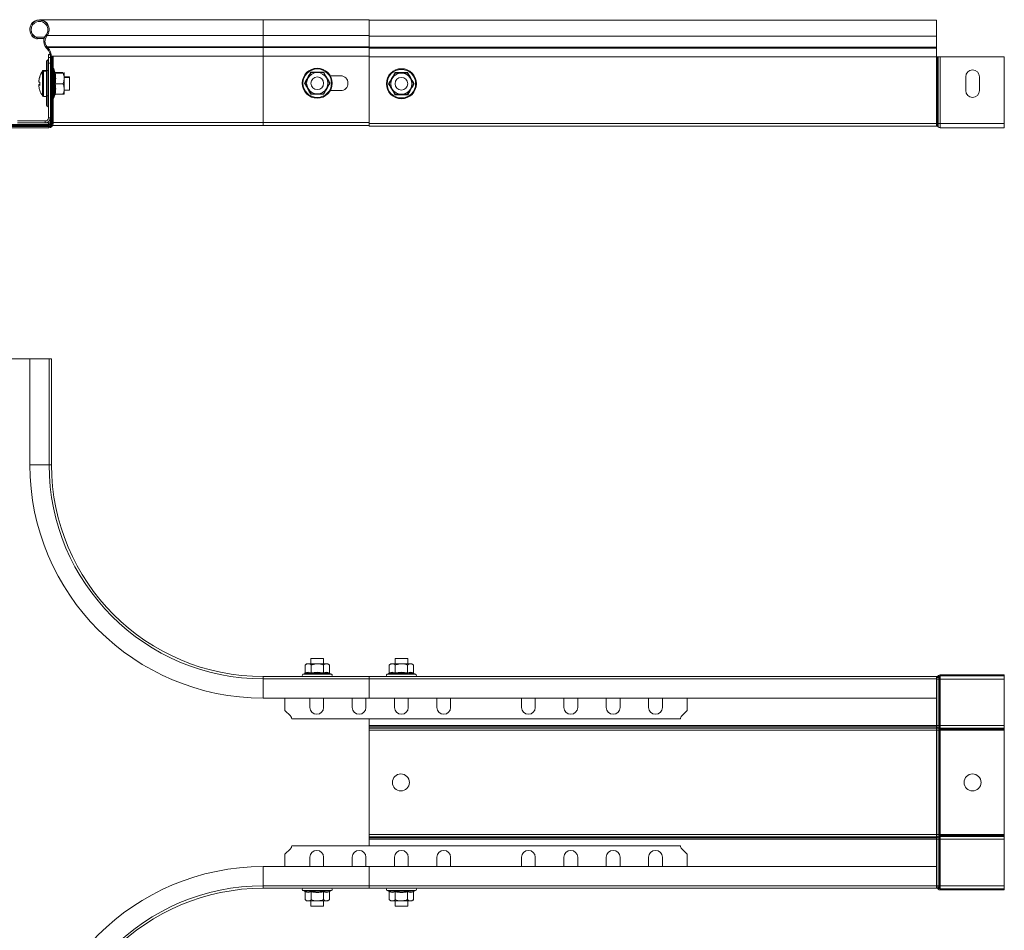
# Model space of a CAD drawing. Header units: millimetres. Extents: x 274 to 1864, y -1378 to 533.
# Tile 32 of 32: x 1399 to 1864, y 103 to 533. Entities that reach past the tile are written whole.
import ezdxf

# ---------------------------------------------------------------- set-up
doc = ezdxf.new("R2010")
doc.units = ezdxf.units.MM
doc.linetypes.add('K5LT32768', pattern=[0])
doc.linetypes.add('K5LT32769', pattern=[0])

msp = doc.modelspace()

# ---------------------------------------------------------------- linework, layer by layer
at = {"color": 7, "linetype": 'K5LT32768', "lineweight": 15}
for p, q in [((1513.58, 532.73), (1407.9, 532.73)), ((1563.58, 532.73), (1513.58, 532.73)), ((1563.58, 528.05), (1563.58, 532.73)), ((1831.58, 532.48), (1563.58, 532.48)), ((1831.58, 532.48), (1831.58, 525.02)), ((1563.58, 528.05), (1563.58, 525.02)), ((1406.43, 524.21), (1406.51, 524.43)), ((1406.51, 524.43), (1410.26, 524.43)), ((1406.72, 523.53), (1406.87, 524.06)), ((1406.83, 523.91), (1410.09, 523.91)), ((1411.4, 525.02), (1410.98, 525.37)), ((1513.58, 519.96), (1513.58, 525.27)), ((1513.58, 525.27), (1563.58, 525.27)), ((1831.58, 525.02), (1563.58, 525.02)), ((1563.58, 525.02), (1563.58, 522.59)), ((1563.58, 519.96), (1563.58, 522.59)), ((1831.58, 525.02), (1831.58, 519.71)), ((1411.58, 519.71), (1411.18, 519.33)), ((1411.53, 518.97), (1411.18, 519.33)), ((1411.93, 519.35), (1411.53, 518.97)), ((1411.93, 519.6), (1411.58, 519.96)), ((1411.58, 519.96), (1513.58, 519.96)), ((1411.93, 519.35), (1411.58, 519.71)), ((1411.93, 519.6), (1513.58, 519.6)), ((1412.94, 516.21), (1412.13, 516.21)), ((1412.13, 516.21), (1412.13, 514.79)), ((1513.58, 519.6), (1513.58, 519.96)), ((1513.58, 519.96), (1563.58, 519.96)), ((1513.58, 515.47), (1513.58, 519.6)), ((1513.58, 519.6), (1563.58, 519.6)), ((1563.58, 519.6), (1563.58, 519.96)), ((1831.58, 519.71), (1563.58, 519.71)), ((1563.58, 515.47), (1563.58, 519.6)), ((1831.58, 519.35), (1563.58, 519.35)), ((1831.58, 519.71), (1831.58, 519.35)), ((1831.58, 519.35), (1831.58, 515.22)), ((1411.13, 508.71), (1411.13, 513.01)), ((1411.76, 513.71), (1411.76, 508.71)), ((1412.13, 514.79), (1412.13, 512.21)), ((1413.03, 514.79), (1412.13, 514.79)), ((1413.03, 512.21), (1412.13, 512.21)), ((1412.13, 486.38), (1412.13, 512.21)), ((1413.03, 483.68), (1413.03, 515.22)), ((1413.03, 515.22), (1413.39, 515.22)), ((1413.39, 483.68), (1413.39, 515.22)), ((1413.39, 515.22), (1413.64, 515.22)), ((1413.58, 515.22), (1413.58, 515.47)), ((1413.58, 515.47), (1513.58, 515.47)), ((1413.64, 483.68), (1413.64, 515.22)), ((1413.64, 515.22), (1413.83, 515.22)), ((1413.83, 483.68), (1413.83, 515.22)), ((1413.83, 515.22), (1414.38, 515.22)), ((1414.38, 483.68), (1414.38, 515.22)), ((1513.58, 484.23), (1513.58, 515.47)), ((1513.58, 515.47), (1563.58, 515.47)), ((1563.58, 484.23), (1563.58, 515.47)), ((1831.58, 515.22), (1563.58, 515.22)), ((1563.58, 515.22), (1563.58, 483.68)), ((1831.58, 515.22), (1831.58, 483.68)), ((1831.58, 515.22), (1831.78, 515.22)), ((1831.78, 515.22), (1831.78, 483.68)), ((1831.78, 515.22), (1832.19, 515.22)), ((1832.19, 515.22), (1832.19, 483.68)), ((1832.19, 515.22), (1832.41, 515.22)), ((1832.41, 515.22), (1832.41, 483.68)), ((1832.41, 515.22), (1833.23, 515.22)), ((1833.23, 515.22), (1833.23, 483.68)), ((1833.23, 515.22), (1863.58, 515.22)), ((1863.58, 515.22), (1863.58, 483.68)), ((1411.13, 508.73), (1409.8, 508.73)), ((1411.13, 508.48), (1409.8, 508.48)), ((1411.13, 508.71), (1411.76, 508.71)), ((1411.13, 496.71), (1411.13, 508.71)), ((1411.76, 508.71), (1412.13, 508.71)), ((1411.76, 508.71), (1411.76, 496.71)), ((1415.21, 507.98), (1414.68, 509.45)), ((1415.21, 507.73), (1414.68, 509.2)), ((1415.21, 507.74), (1415.29, 507.73)), ((1415.29, 507.73), (1418.98, 507.73)), ((1415.29, 507.48), (1418.98, 507.48)), ((1418.98, 507.48), (1419.58, 507.48)), ((1419.58, 507.48), (1419.58, 507.73)), ((1419.58, 504.98), (1419.58, 507.48)), ((1534.75, 505.23), (1536.19, 507.73)), ((1536.19, 507.73), (1539.08, 507.73)), ((1539.08, 507.73), (1541.96, 507.73)), ((1541.96, 507.73), (1543.41, 505.23)), ((1574.5, 504.98), (1575.94, 507.48)), ((1575.94, 507.48), (1578.83, 507.48)), ((1578.83, 507.48), (1581.71, 507.48)), ((1581.86, 507.73), (1581.71, 507.48)), ((1581.71, 507.48), (1583.16, 504.98)), ((1407.64, 503.83), (1407.64, 504.08)), ((1407.64, 503.22), (1407.64, 503.83)), ((1407.64, 503.22), (1407.64, 503.15)), ((1407.64, 503.22), (1408.02, 503.22)), ((1408.04, 503.15), (1407.64, 503.15)), ((1414.92, 502.48), (1415.29, 502.48)), ((1415.29, 502.48), (1418.98, 502.48)), ((1422.13, 505.73), (1419.58, 505.73)), ((1422.13, 505.48), (1419.58, 505.48)), ((1419.58, 499.98), (1419.58, 504.98)), ((1422.13, 505.48), (1422.13, 505.73)), ((1422.13, 502.55), (1422.13, 505.48)), ((1422.13, 499.48), (1422.13, 502.55)), ((1533.01, 502.73), (1533.3, 502.73)), ((1533.3, 502.73), (1534.75, 505.23)), ((1534.75, 500.23), (1533.3, 502.73)), ((1543.41, 505.23), (1544.85, 502.73)), ((1543.41, 500.23), (1544.85, 502.73)), ((1544.85, 502.73), (1545.14, 502.73)), ((1550.08, 506.23), (1545.25, 506.23)), ((1572.76, 502.48), (1573.05, 502.48)), ((1573.05, 502.48), (1574.5, 504.98)), ((1574.5, 499.98), (1573.05, 502.48)), ((1583.16, 504.98), (1584.6, 502.48)), ((1583.16, 499.98), (1584.6, 502.48)), ((1584.6, 502.48), (1584.89, 502.48)), ((1845.33, 499.23), (1845.33, 505.73)), ((1851.83, 505.73), (1851.83, 499.23)), ((1407.64, 501.8), (1407.64, 502.05)), ((1407.64, 501.16), (1407.64, 501.8)), ((1407.64, 501.16), (1407.64, 501.12)), ((1419.58, 497.48), (1419.58, 499.98)), ((1419.58, 499.48), (1422.13, 499.48)), ((1536.19, 497.73), (1534.75, 500.23)), ((1536.19, 497.73), (1536.04, 497.47)), ((1539.08, 497.73), (1536.19, 497.73)), ((1541.96, 497.73), (1539.08, 497.73)), ((1541.96, 497.73), (1543.41, 500.23)), ((1541.96, 497.73), (1542.11, 497.47)), ((1545.25, 499.23), (1550.08, 499.23)), ((1575.94, 497.48), (1574.5, 499.98)), ((1581.71, 497.48), (1583.16, 499.98)), ((1409.8, 496.48), (1411.13, 496.48)), ((1411.13, 496.71), (1411.76, 496.71)), ((1411.13, 492.4), (1411.13, 496.71)), ((1411.76, 496.71), (1412.13, 496.71)), ((1411.76, 496.71), (1411.76, 491.7)), ((1414.68, 495.75), (1415.21, 497.22)), ((1415.29, 497.48), (1418.98, 497.48)), ((1419.58, 497.48), (1418.98, 497.48)), ((1575.94, 497.48), (1575.79, 497.22)), ((1578.83, 497.48), (1575.94, 497.48)), ((1581.71, 497.48), (1578.83, 497.48)), ((1397.52, 484.88), (1410.63, 484.88)), ((1397.52, 483.98), (1410.63, 483.98)), ((1410.63, 484.88), (1410.63, 483.98)), ((1410.63, 483.98), (1412.08, 483.98)), ((1412.08, 483.98), (1412.08, 483.28)), ((1412.08, 483.98), (1412.99, 483.98)), ((1412.13, 486.38), (1413.03, 486.38)), ((1413.03, 483.68), (1413.39, 483.68)), ((1413.39, 483.68), (1413.64, 483.68)), ((1413.64, 483.68), (1413.83, 483.68)), ((1413.83, 483.68), (1414.38, 483.68)), ((1513.58, 482.73), (1513.58, 484.23)), ((1513.58, 484.23), (1563.58, 484.23)), ((1831.58, 483.68), (1563.58, 483.68)), ((1563.58, 483.68), (1563.58, 482.48)), ((1831.58, 483.68), (1831.58, 482.48)), ((1831.58, 483.68), (1831.78, 483.68)), ((1831.78, 483.68), (1832.19, 483.68)), ((1831.78, 483.68), (1831.78, 482.48)), ((1832.19, 483.68), (1832.41, 483.68)), ((1832.19, 483.68), (1832.19, 482.29)), ((1832.41, 483.68), (1833.23, 483.68)), ((1832.41, 483.68), (1832.41, 482.04)), ((1833.23, 483.68), (1863.58, 483.68)), ((1833.23, 483.68), (1833.23, 481.68)), ((1863.58, 483.68), (1863.58, 481.68)), ((1389.75, 483.28), (1412.08, 483.28)), ((1390.38, 483.03), (1412.38, 483.03)), ((1390.38, 482.66), (1412.38, 482.66)), ((1390.38, 482.41), (1412.38, 482.41)), ((1390.38, 482.23), (1412.38, 482.23)), ((1390.38, 481.68), (1412.38, 481.68)), ((1399.58, 483.03), (1399.58, 483.28)), ((1399.58, 483.28), (1412.08, 483.28)), ((1412.38, 483.03), (1412.38, 482.66)), ((1412.38, 482.66), (1412.38, 482.41)), ((1412.38, 482.41), (1412.38, 482.23)), ((1412.38, 482.23), (1412.38, 481.68)), ((1414.14, 482.73), (1513.58, 482.73)), ((1513.58, 482.73), (1414.14, 482.73)), ((1513.58, 482.73), (1563.58, 482.73)), ((1831.58, 482.48), (1563.58, 482.48)), ((1831.58, 482.48), (1831.78, 482.48)), ((1832.19, 482.29), (1832.41, 482.04)), ((1833.23, 481.68), (1863.58, 481.68)), ((1403.35, 372.48), (1323.8, 372.48)), ((1403.35, 372.48), (1403.35, 322.48)), ((1412.45, 372.48), (1403.35, 372.48)), ((1412.45, 322.48), (1412.45, 372.48)), ((1413.58, 372.48), (1412.45, 372.48)), ((1413.58, 322.48), (1413.58, 372.48)), ((1534.08, 228.48), (1533.3, 227.88)), ((1533.3, 224.2), (1533.3, 227.88)), ((1534.75, 228.48), (1534.08, 228.48)), ((1534.75, 228.48), (1539.08, 228.48)), ((1536.08, 231.03), (1536.08, 228.48)), ((1542.08, 231.03), (1536.08, 231.03)), ((1536.19, 224.2), (1536.19, 227.88)), ((1543.41, 228.48), (1539.08, 228.48)), ((1541.96, 224.2), (1541.96, 227.88)), ((1542.08, 228.48), (1542.08, 231.03)), ((1544.08, 228.48), (1543.41, 228.48)), ((1544.85, 227.88), (1544.08, 228.48)), ((1544.85, 224.2), (1544.85, 227.88)), ((1573.83, 228.48), (1573.05, 227.88)), ((1573.05, 224.2), (1573.05, 227.88)), ((1574.5, 228.48), (1573.83, 228.48)), ((1574.5, 228.48), (1578.83, 228.48)), ((1575.83, 231.03), (1575.83, 228.48)), ((1581.83, 231.03), (1575.83, 231.03)), ((1575.94, 224.2), (1575.94, 227.88)), ((1583.16, 228.48), (1578.83, 228.48)), ((1581.71, 224.2), (1581.71, 227.88)), ((1581.83, 228.48), (1581.83, 231.03)), ((1583.83, 228.48), (1583.16, 228.48)), ((1584.6, 227.88), (1583.83, 228.48)), ((1584.6, 224.2), (1584.6, 227.88)), ((1533.01, 223.82), (1532.35, 223.58)), ((1545.8, 223.58), (1545.14, 223.82)), ((1572.76, 223.82), (1572.1, 223.58)), ((1585.55, 223.58), (1584.89, 223.82)), ((1833.23, 222.73), (1833.23, 223.28)), ((1833.23, 223.28), (1863.58, 223.28)), ((1863.58, 222.73), (1863.58, 223.28)), ((1563.58, 222.48), (1513.58, 222.48)), ((1563.58, 221.36), (1513.58, 221.36)), ((1831.58, 222.48), (1563.58, 222.48)), ((1563.58, 222.48), (1563.58, 221.36)), ((1831.58, 221.36), (1563.58, 221.36)), ((1563.58, 221.36), (1563.58, 212.26)), ((1831.58, 222.48), (1831.58, 221.36)), ((1831.58, 222.48), (1831.78, 222.48)), ((1831.58, 221.93), (1831.78, 221.93)), ((1831.58, 221.36), (1831.58, 212.26)), ((1831.58, 221.28), (1831.78, 221.28)), ((1831.78, 221.93), (1831.78, 222.48)), ((1831.78, 221.28), (1831.78, 221.93)), ((1831.78, 221.28), (1832.6, 221.28)), ((1831.78, 199.28), (1831.78, 221.28)), ((1832.19, 222.67), (1832.41, 222.92)), ((1832.6, 222.3), (1832.19, 222.67)), ((1832.82, 222.55), (1832.41, 222.92)), ((1832.6, 222.3), (1832.82, 222.55)), ((1832.6, 221.28), (1832.6, 222.3)), ((1832.6, 221.28), (1832.82, 221.28)), ((1832.6, 199.28), (1832.6, 221.28)), ((1832.82, 221.28), (1832.82, 222.55)), ((1832.82, 221.28), (1833.23, 221.28)), ((1832.82, 199.28), (1832.82, 221.28)), ((1833.23, 222.73), (1863.58, 222.73)), ((1833.23, 221.28), (1833.23, 222.73)), ((1833.23, 221.28), (1863.58, 221.28)), ((1833.23, 199.28), (1833.23, 221.28)), ((1863.58, 221.28), (1863.58, 222.73)), ((1863.58, 199.28), (1863.58, 221.28)), ((1513.58, 212.26), (1563.58, 212.26)), ((1523.83, 212.26), (1523.83, 206.43)), ((1535.58, 212.26), (1535.58, 207.88)), ((1542.08, 207.88), (1542.08, 212.26)), ((1555.58, 212.26), (1555.58, 207.88)), ((1562.08, 207.88), (1562.08, 212.26)), ((1563.58, 212.26), (1831.58, 212.26)), ((1575.58, 212.26), (1575.58, 207.88)), ((1582.08, 207.88), (1582.08, 212.26)), ((1595.58, 212.26), (1595.58, 207.88)), ((1602.08, 207.88), (1602.08, 212.26)), ((1635.58, 212.26), (1635.58, 207.88)), ((1642.08, 207.88), (1642.08, 212.26)), ((1655.58, 212.26), (1655.58, 207.88)), ((1662.08, 207.88), (1662.08, 212.26)), ((1675.58, 212.26), (1675.58, 207.88)), ((1682.08, 207.88), (1682.08, 212.26)), ((1695.58, 212.26), (1695.58, 207.88)), ((1702.08, 207.88), (1702.08, 212.26)), ((1713.83, 206.43), (1713.83, 212.26)), ((1831.58, 199.28), (1831.58, 212.26)), ((1526.41, 203.84), (1523.83, 206.43)), ((1713.83, 206.43), (1711.24, 203.84)), ((1527, 202.43), (1710.65, 202.43)), ((1563.58, 197.92), (1563.58, 202.43)), ((1831.58, 199.28), (1563.58, 199.28)), ((1831.58, 198.65), (1563.58, 198.65)), ((1831.58, 198.14), (1563.58, 198.14)), ((1563.58, 197.11), (1563.58, 197.92)), ((1831.58, 197.11), (1563.58, 197.11)), ((1563.58, 147.86), (1563.58, 197.11)), ((1831.58, 198.65), (1831.58, 199.28)), ((1831.58, 199.28), (1831.78, 199.28)), ((1831.58, 198.14), (1831.58, 198.65)), ((1831.58, 198.65), (1831.78, 198.65)), ((1831.58, 197.11), (1831.58, 198.14)), ((1831.58, 198.14), (1831.78, 198.14)), ((1831.58, 147.86), (1831.58, 197.11)), ((1831.58, 197.11), (1831.78, 197.11)), ((1831.78, 198.65), (1831.78, 199.28)), ((1831.78, 199.28), (1832.6, 199.28)), ((1831.78, 198.14), (1831.78, 198.65)), ((1831.78, 197.11), (1831.78, 198.14)), ((1831.78, 197.11), (1832.6, 197.11)), ((1831.78, 147.86), (1831.78, 197.11)), ((1832.6, 198.39), (1832.6, 199.28)), ((1832.6, 199.28), (1832.82, 199.28)), ((1832.6, 197.88), (1832.6, 198.39)), ((1832.6, 198.39), (1832.82, 198.21)), ((1832.6, 197.11), (1832.6, 197.88)), ((1832.6, 197.88), (1832.82, 197.7)), ((1832.6, 147.86), (1832.6, 197.11)), ((1832.6, 197.11), (1832.82, 197.11)), ((1832.82, 198.21), (1832.82, 199.28)), ((1832.82, 199.28), (1833.23, 199.28)), ((1832.82, 197.7), (1832.82, 198.21)), ((1832.82, 197.11), (1832.82, 197.7)), ((1832.82, 147.86), (1832.82, 197.11)), ((1832.82, 197.11), (1833.23, 197.11)), ((1833.23, 198.08), (1833.23, 199.28)), ((1833.23, 199.28), (1863.58, 199.28)), ((1833.23, 197.57), (1833.23, 198.08)), ((1833.23, 198.08), (1863.58, 198.08)), ((1833.23, 197.11), (1833.23, 197.57)), ((1833.23, 197.57), (1863.58, 197.57)), ((1833.23, 147.86), (1833.23, 197.11)), ((1833.23, 197.11), (1863.58, 197.11)), ((1863.58, 198.08), (1863.58, 199.28)), ((1863.58, 197.57), (1863.58, 198.08)), ((1863.58, 197.11), (1863.58, 197.57)), ((1863.58, 147.86), (1863.58, 197.11)), ((1831.58, 147.86), (1563.58, 147.86)), ((1563.58, 147.04), (1563.58, 147.86)), ((1563.58, 142.54), (1563.58, 147.04)), ((1831.58, 146.83), (1563.58, 146.83)), ((1831.58, 146.32), (1563.58, 146.32)), ((1831.58, 145.68), (1563.58, 145.68)), ((1831.58, 146.83), (1831.58, 147.86)), ((1831.58, 147.86), (1831.78, 147.86)), ((1831.58, 146.32), (1831.58, 146.83)), ((1831.58, 146.83), (1831.78, 146.83)), ((1831.58, 145.68), (1831.58, 146.32)), ((1831.58, 146.32), (1831.78, 146.32)), ((1831.58, 132.71), (1831.58, 145.68)), ((1831.58, 145.68), (1831.78, 145.68)), ((1831.78, 147.86), (1832.6, 147.86)), ((1831.78, 146.83), (1831.78, 147.86)), ((1831.78, 146.32), (1831.78, 146.83)), ((1831.78, 145.68), (1831.78, 146.32)), ((1831.78, 145.68), (1832.6, 145.68)), ((1831.78, 123.68), (1831.78, 145.68)), ((1832.6, 147.09), (1832.6, 147.86)), ((1832.6, 147.86), (1832.82, 147.86)), ((1832.6, 147.09), (1832.82, 147.27)), ((1832.6, 146.58), (1832.6, 147.09)), ((1832.6, 146.58), (1832.82, 146.76)), ((1832.6, 145.68), (1832.6, 146.58)), ((1832.6, 145.68), (1832.82, 145.68)), ((1832.6, 123.68), (1832.6, 145.68)), ((1832.82, 147.27), (1832.82, 147.86)), ((1832.82, 147.86), (1833.23, 147.86)), ((1832.82, 146.76), (1832.82, 147.27)), ((1832.82, 145.68), (1832.82, 146.76)), ((1832.82, 145.68), (1833.23, 145.68)), ((1832.82, 123.68), (1832.82, 145.68)), ((1833.23, 147.4), (1833.23, 147.86)), ((1833.23, 147.86), (1863.58, 147.86)), ((1833.23, 147.4), (1863.58, 147.4)), ((1833.23, 146.89), (1833.23, 147.4)), ((1833.23, 146.89), (1863.58, 146.89)), ((1833.23, 145.68), (1833.23, 146.89)), ((1833.23, 145.68), (1863.58, 145.68)), ((1833.23, 123.68), (1833.23, 145.68)), ((1863.58, 147.4), (1863.58, 147.86)), ((1863.58, 146.89), (1863.58, 147.4)), ((1863.58, 145.68), (1863.58, 146.89)), ((1863.58, 123.68), (1863.58, 145.68)), ((1523.83, 138.54), (1526.41, 141.13)), ((1710.65, 142.54), (1527, 142.54)), ((1711.24, 141.13), (1713.83, 138.54)), ((1523.83, 138.54), (1523.83, 132.71)), ((1535.58, 137.09), (1535.58, 132.71)), ((1542.08, 132.71), (1542.08, 137.09)), ((1555.58, 137.09), (1555.58, 132.71)), ((1562.08, 132.71), (1562.08, 137.09)), ((1575.58, 137.09), (1575.58, 132.71)), ((1582.08, 132.71), (1582.08, 137.09)), ((1595.58, 137.09), (1595.58, 132.71)), ((1602.08, 132.71), (1602.08, 137.09)), ((1635.58, 137.09), (1635.58, 132.71)), ((1642.08, 132.71), (1642.08, 137.09)), ((1655.58, 137.09), (1655.58, 132.71)), ((1662.08, 132.71), (1662.08, 137.09)), ((1675.58, 137.09), (1675.58, 132.71)), ((1682.08, 132.71), (1682.08, 137.09)), ((1695.58, 137.09), (1695.58, 132.71)), ((1702.08, 132.71), (1702.08, 137.09)), ((1713.83, 132.71), (1713.83, 138.54)), ((1563.58, 132.71), (1513.58, 132.71)), ((1831.58, 132.71), (1563.58, 132.71)), ((1563.58, 123.61), (1563.58, 132.71)), ((1831.58, 132.71), (1831.58, 123.61)), ((1513.58, 123.61), (1563.58, 123.61)), ((1513.58, 122.48), (1563.58, 122.48)), ((1532.35, 121.38), (1533.01, 121.14)), ((1545.14, 121.14), (1545.8, 121.38)), ((1563.58, 123.61), (1831.58, 123.61)), ((1563.58, 122.48), (1563.58, 123.61)), ((1831.58, 122.48), (1563.58, 122.48)), ((1572.1, 121.38), (1572.76, 121.14)), ((1584.89, 121.14), (1585.55, 121.38)), ((1831.58, 123.68), (1831.78, 123.68)), ((1831.58, 123.61), (1831.58, 122.48)), ((1831.58, 123.03), (1831.78, 123.03)), ((1831.58, 122.48), (1831.78, 122.48)), ((1831.78, 123.03), (1831.78, 123.68)), ((1831.78, 123.68), (1832.6, 123.68)), ((1831.78, 123.03), (1831.78, 122.48)), ((1832.6, 122.67), (1832.19, 122.3)), ((1832.19, 122.3), (1832.41, 122.05)), ((1832.82, 122.42), (1832.41, 122.05)), ((1832.6, 122.67), (1832.6, 123.68)), ((1832.6, 123.68), (1832.82, 123.68)), ((1832.6, 122.67), (1832.82, 122.42)), ((1832.82, 122.42), (1832.82, 123.68)), ((1832.82, 123.68), (1833.23, 123.68)), ((1833.23, 122.23), (1833.23, 123.68)), ((1833.23, 123.68), (1863.58, 123.68)), ((1833.23, 122.23), (1833.23, 121.68)), ((1833.23, 122.23), (1863.58, 122.23)), ((1833.23, 121.68), (1863.58, 121.68)), ((1863.58, 122.23), (1863.58, 123.68)), ((1863.58, 122.23), (1863.58, 121.68)), ((1533.3, 120.77), (1533.3, 117.08)), ((1533.3, 117.08), (1534.08, 116.48)), ((1534.08, 116.48), (1534.75, 116.48)), ((1534.75, 116.48), (1539.08, 116.48)), ((1536.08, 116.48), (1536.08, 113.93)), ((1536.19, 120.77), (1536.19, 117.08)), ((1539.08, 116.48), (1543.41, 116.48)), ((1541.96, 120.77), (1541.96, 117.08)), ((1542.08, 113.93), (1542.08, 116.48)), ((1544.08, 116.48), (1543.41, 116.48)), ((1544.08, 116.48), (1544.85, 117.08)), ((1544.85, 120.77), (1544.85, 117.08)), ((1573.05, 120.77), (1573.05, 117.08)), ((1573.05, 117.08), (1573.83, 116.48)), ((1573.83, 116.48), (1574.5, 116.48)), ((1574.5, 116.48), (1578.83, 116.48)), ((1575.83, 116.48), (1575.83, 113.93)), ((1575.94, 120.77), (1575.94, 117.08)), ((1578.83, 116.48), (1583.16, 116.48)), ((1581.71, 120.77), (1581.71, 117.08)), ((1581.83, 113.93), (1581.83, 116.48)), ((1583.83, 116.48), (1583.16, 116.48)), ((1583.83, 116.48), (1584.6, 117.08)), ((1584.6, 120.77), (1584.6, 117.08)), ((1536.08, 113.93), (1542.08, 113.93)), ((1575.83, 113.93), (1581.83, 113.93))]:
    msp.add_line(p, q, dxfattribs=at)
at = {"color": 8, "linetype": 'K5LT32769', "lineweight": 15, "true_color": 0x808080}
for p, q in [((1513.58, 525.27), (1513.58, 532.73)), ((1411.1, 525.52), (1410.98, 525.62)), ((1411.6, 525.27), (1513.58, 525.27)), ((1411.58, 519.96), (1411.46, 519.85)), ((1411.93, 519.6), (1411.8, 519.48)), ((1413.58, 515.47), (1413.57, 515.47)), ((1409.36, 508.25), (1409.36, 508.5)), ((1409.36, 502.62), (1409.36, 508.25)), ((1409.8, 508.48), (1409.8, 508.73)), ((1409.8, 502.63), (1409.8, 508.48)), ((1414.68, 509.45), (1414.68, 509.2)), ((1414.68, 509.2), (1414.68, 495.75)), ((1415.29, 507.73), (1415.32, 507.48)), ((1409.36, 496.7), (1409.36, 502.62)), ((1409.8, 496.48), (1409.8, 502.63)), ((1414.38, 484.23), (1513.58, 484.23)), ((1412.08, 483.03), (1412.08, 483.28)), ((1412.45, 322.48), (1403.35, 322.48)), ((1413.58, 322.48), (1412.45, 322.48)), ((1532.35, 223.58), (1533.25, 223.58)), ((1533.25, 223.58), (1545.8, 223.58)), ((1572.1, 223.58), (1573, 223.58)), ((1573, 223.58), (1585.55, 223.58)), ((1513.58, 222.48), (1513.58, 221.36)), ((1513.58, 221.36), (1513.58, 212.26)), ((1513.58, 123.61), (1513.58, 132.71)), ((1513.58, 122.48), (1513.58, 123.61)), ((1545.8, 121.38), (1532.35, 121.38)), ((1585.55, 121.38), (1572.1, 121.38))]:
    msp.add_line(p, q, dxfattribs=at)
at = {"color": 7, "linetype": 'K5LT32768', "const_width": 0.15}
for points in [[(1408.04, 505.8), (1408.03, 505.81), (1408.03, 505.82), (1408.02, 505.82), (1408.02, 505.83), (1408.02, 505.83), (1408.03, 505.84), (1408.03, 505.84), (1408.04, 505.84)], [(1408.04, 505.55), (1408.03, 505.56), (1408.03, 505.57), (1408.02, 505.57), (1408.02, 505.58), (1408.02, 505.58), (1408.03, 505.59), (1408.03, 505.59), (1408.04, 505.59)], [(1408.02, 502.52), (1408.02, 502.65), (1408.02, 502.73)], [(1408.04, 499.4), (1408.03, 499.39), (1408.03, 499.39), (1408.02, 499.38), (1408.02, 499.37), (1408.02, 499.37)]]:
    msp.add_lwpolyline(points, dxfattribs=at)
at = {"color": 7, "linetype": 'K5LT32768', "lineweight": 15}
for centre, radius in [((1539.08, 502.73), 7.1), ((1539.08, 502.73), 6.73), ((1578.83, 502.48), 7.1), ((1578.83, 502.48), 6.73), ((1539.08, 502.73), 3), ((1578.83, 502.48), 3), ((1578.58, 172.48), 4), ((1848.58, 172.48), 4)]:
    msp.add_circle(centre, radius, dxfattribs=at)
for centre, radius, start, end in [((1407.9, 528.18), 4.55, 358.4257, 181.5743), ((1407.9, 527.93), 4.55, 320.3175, 255), ((1407.9, 527.93), 4, 320.3175, 255), ((1407.9, 528.18), 4, 181.7908, 249.65), ((1414.48, 522.72), 4.55, 140.3175, 181.5743), ((1407.9, 528.18), 4, 320.3175, 358.2092), ((1414.48, 522.47), 4.55, 140.3175, 223.5358), ((1414.48, 522.47), 4, 140.3175, 223.5358), ((1414.48, 522.72), 4, 181.7908, 223.5358), ((1407.58, 515.22), 5.45, 0, 43.5358), ((1407.58, 515.22), 6, 0, 43.5358), ((1411.83, 513.01), 0.7, 95.2159, 180), ((1411.73, 514.11), 0.4, 275.2159, 0), ((1417.53, 502.73), 10, 144.7485, 161.913), ((1417.53, 502.48), 10, 144.7485, 161.913), ((1409.8, 508.19), 0.54, 90, 144.7485), ((1409.8, 507.94), 0.54, 90, 144.7485), ((1414.14, 509.26), 0.567, 20, 65.7521), ((1414.14, 509.01), 0.567, 20, 65.7521), ((1415.56, 508.09), 0.36, 197.9785, 270), ((1415.56, 507.84), 0.36, 197.9785, 270), ((1539.08, 502.73), 5, 90, 150), ((1539.08, 502.73), 5, 30, 90), ((1578.83, 502.48), 5, 90, 150), ((1578.83, 502.48), 5, 30, 90), ((1848.58, 505.73), 3.25, 0, 180), ((1417.52, 502.74), 9.97, 161.9339, 172.2909), ((1417.52, 502.49), 9.97, 161.9339, 172.2909), ((1408.31, 498.94), 4.33, 93.5874, 98.9341), ((1408.31, 507.43), 4.33, 261.0659, 266.4126), ((1419.06, 502.55), 11.04, 176.3148, 183.6852), ((1419.06, 502.8), 11.04, 178.4132, 180.4039), ((1419.05, 502.4), 11.03, 178.946, 183.6873), ((1539.08, 502.73), 5, 150, 210), ((1539.08, 502.73), 5, 330, 30), ((1550.08, 502.73), 3.5, 270, 90), ((1578.83, 502.48), 5, 150, 210), ((1578.83, 502.48), 5, 330, 30), ((1408.32, 497.76), 4.34, 93.5951, 98.9264), ((1408.31, 497.52), 4.34, 93.591, 98.9263), ((1417.52, 502.49), 9.97, 187.7091, 198.0659), ((1417.52, 502.46), 9.97, 187.7091, 198.0659), ((1417.53, 502.48), 10, 198.087, 215.2515), ((1539.08, 502.73), 5, 210, 270), ((1539.08, 502.73), 5, 270, 330), ((1578.83, 502.48), 5, 210, 270), ((1578.83, 502.48), 5, 270, 330), ((1848.58, 499.23), 3.25, 180, 0), ((1409.8, 497.02), 0.54, 215.2515, 270), ((1414.14, 495.94), 0.567, 294.2479, 340), ((1415.56, 497.12), 0.36, 90, 161.5976), ((1411.83, 492.4), 0.7, 180, 264.7841), ((1411.73, 491.31), 0.4, 0, 84.7841), ((1410.63, 486.38), 2.4, 270, 0), ((1410.63, 486.38), 1.5, 270, 0), ((1412.08, 484.23), 0.95, 270, 0), ((1412.38, 483.68), 1.45, 270, 0), ((1412.38, 483.68), 2, 270, 0), ((1412.38, 483.68), 1.27, 270, 0), ((1412.38, 483.68), 1.02, 270, 0), ((1412.38, 483.68), 0.65, 270, 0), ((1831.78, 481.93), 0.55, 41.8103, 90), ((1833.23, 482.78), 1.1, 221.8103, 270), ((1513.58, 322.48), 110.22, 180, 270), ((1513.58, 322.48), 101.12, 180, 270), ((1513.58, 322.48), 100, 180, 270), ((1532.54, 223.05), 0.567, 110, 270), ((1545.61, 223.05), 0.567, 270, 70), ((1572.29, 223.05), 0.567, 110, 270), ((1585.36, 223.05), 0.567, 270, 70), ((1833.23, 222.18), 1.1, 90, 138.1897), ((1831.78, 223.03), 0.55, 270, 318.1897), ((1831.78, 223.03), 1.1, 270, 318.1897), ((1833.23, 222.18), 0.55, 90, 138.1897), ((1538.83, 207.88), 3.25, 180, 0), ((1558.83, 207.88), 3.25, 180, 0), ((1578.83, 207.88), 3.25, 180, 0), ((1598.83, 207.88), 3.25, 180, 0), ((1638.83, 207.88), 3.25, 180, 0), ((1658.83, 207.88), 3.25, 180, 0), ((1678.83, 207.88), 3.25, 180, 0), ((1698.83, 207.88), 3.25, 180, 0), ((1525, 202.43), 2, 0, 45), ((1712.65, 202.43), 2, 135, 180), ((1831.81, 197.31), 1.34, 53.6697, 91.2325), ((1831.81, 196.8), 1.34, 53.6713, 91.2328), ((1833.22, 198.75), 0.668, 233.6719, 271.2315), ((1833.22, 198.24), 0.668, 233.6716, 271.2356), ((1831.81, 148.17), 1.34, 268.766, 306.3318), ((1831.81, 147.65), 1.34, 268.7675, 306.3303), ((1833.22, 146.73), 0.668, 88.7685, 126.3281), ((1833.22, 146.22), 0.668, 88.7685, 126.3281), ((1525, 142.54), 2, 315, 0), ((1538.83, 137.09), 3.25, 0, 180), ((1558.83, 137.09), 3.25, 0, 180), ((1578.83, 137.09), 3.25, 0, 180), ((1598.83, 137.09), 3.25, 0, 180), ((1638.83, 137.09), 3.25, 0, 180), ((1658.83, 137.09), 3.25, 0, 180), ((1678.83, 137.09), 3.25, 0, 180), ((1698.83, 137.09), 3.25, 0, 180), ((1712.65, 142.54), 2, 180, 225), ((1513.58, 22.48), 110.22, 90, 180), ((1513.58, 22.48), 101.13, 90, 180), ((1513.58, 22.48), 100, 90, 180), ((1532.54, 121.92), 0.567, 90, 250), ((1545.61, 121.92), 0.567, 290, 90), ((1572.29, 121.92), 0.567, 90, 250), ((1585.36, 121.92), 0.567, 290, 90), ((1831.78, 121.93), 1.1, 41.8103, 90), ((1831.78, 121.93), 0.55, 41.8103, 90), ((1833.23, 122.78), 1.1, 221.8103, 270), ((1833.23, 122.78), 0.55, 221.8103, 270)]:
    msp.add_arc(centre, radius, start, end, dxfattribs=at)
for points, knots in [([(1414.92, 502.48), (1414.96, 502.68), (1415.17, 503.7), (1415.31, 505.47), (1415.04, 507.02), (1414.92, 507.73)], [0, 0, 0, 0, 0.118081, 0.592257, 1, 1, 1, 1]), ([(1414.92, 507.73), (1414.92, 507.73), (1414.93, 507.69), (1414.98, 507.62), (1415.06, 507.54), (1415.17, 507.49), (1415.25, 507.48), (1415.29, 507.48)], [0, 0, 0, 0, 0.007907, 0.267529, 0.528595, 0.763813, 1, 1, 1, 1]), ([(1415.29, 507.48), (1415.42, 506.66), (1415.69, 504.99), (1415.43, 503.32), (1415.29, 502.48)], [0, 0, 0, 0, 0.492148, 1, 1, 1, 1]), ([(1419.58, 504.98), (1419.57, 505.1), (1419.55, 505.93), (1419.29, 506.77), (1418.99, 507.45), (1418.98, 507.48)], [0, 0, 0, 0, 0.148486, 0.965571, 1, 1, 1, 1]), ([(1533.01, 502.73), (1533.13, 502.93), (1533.73, 503.95), (1534.76, 505.72), (1535.64, 507.27), (1536.04, 507.98)], [0, 0, 0, 0, 0.118083, 0.59226, 1, 1, 1, 1]), ([(1536.04, 507.98), (1536.04, 507.98), (1536.07, 507.94), (1536.11, 507.87), (1536.15, 507.79), (1536.18, 507.74), (1536.19, 507.73), (1536.19, 507.73)], [0, 0, 0, 0, 0.007912, 0.267521, 0.528594, 0.763796, 1, 1, 1, 1]), ([(1536.04, 507.98), (1536.28, 507.98), (1537.47, 507.97), (1539.51, 507.96), (1541.29, 507.97), (1542.11, 507.98)], [0, 0, 0, 0, 0.118084, 0.592259, 1, 1, 1, 1]), ([(1542.11, 507.98), (1542.11, 507.98), (1542.09, 507.94), (1542.05, 507.87), (1542, 507.79), (1541.97, 507.74), (1541.97, 507.73), (1541.96, 507.73)], [0, 0, 0, 0, 0.007912, 0.267521, 0.528594, 0.763796, 1, 1, 1, 1]), ([(1542.11, 507.98), (1542.23, 507.77), (1542.81, 506.74), (1543.83, 504.96), (1544.73, 503.43), (1545.14, 502.73)], [0, 0, 0, 0, 0.118082, 0.592259, 1, 1, 1, 1]), ([(1572.76, 502.48), (1572.88, 502.68), (1573.48, 503.7), (1574.51, 505.47), (1575.39, 507.02), (1575.79, 507.73)], [0, 0, 0, 0, 0.118081, 0.592257, 1, 1, 1, 1]), ([(1575.79, 507.73), (1575.79, 507.73), (1575.82, 507.69), (1575.86, 507.62), (1575.9, 507.54), (1575.93, 507.49), (1575.94, 507.48), (1575.94, 507.48)], [0, 0, 0, 0, 0.007912, 0.267519, 0.5286, 0.763801, 1, 1, 1, 1]), ([(1575.79, 507.73), (1576.03, 507.73), (1577.22, 507.72), (1579.26, 507.71), (1581.04, 507.72), (1581.86, 507.73)], [0, 0, 0, 0, 0.118084, 0.592259, 1, 1, 1, 1]), ([(1581.86, 507.73), (1581.98, 507.52), (1582.56, 506.49), (1583.58, 504.71), (1584.48, 503.18), (1584.89, 502.48)], [0, 0, 0, 0, 0.118082, 0.592259, 1, 1, 1, 1]), ([(1414.92, 497.22), (1414.96, 497.43), (1415.17, 498.46), (1415.31, 500.24), (1415.04, 501.77), (1414.92, 502.48)], [0, 0, 0, 0, 0.118084, 0.592258, 1, 1, 1, 1]), ([(1415.29, 502.48), (1415.42, 501.66), (1415.69, 499.99), (1415.43, 498.32), (1415.29, 497.48)], [0, 0, 0, 0, 0.492149, 1, 1, 1, 1]), ([(1418.98, 502.48), (1419.07, 502.69), (1419.41, 503.49), (1419.51, 504.35), (1419.58, 504.98)], [0, 0, 0, 0, 0.263254, 1, 1, 1, 1]), ([(1419.58, 499.98), (1419.5, 500.66), (1419.39, 501.52), (1419.05, 502.32), (1418.98, 502.48)], [0, 0, 0, 0, 0.80146, 1, 1, 1, 1]), ([(1536.04, 497.47), (1535.93, 497.68), (1535.34, 498.71), (1534.33, 500.49), (1533.43, 502.02), (1533.01, 502.73)], [0, 0, 0, 0, 0.118084, 0.592259, 1, 1, 1, 1]), ([(1545.14, 502.73), (1545.02, 502.52), (1544.42, 501.5), (1543.39, 499.73), (1542.51, 498.19), (1542.11, 497.47)], [0, 0, 0, 0, 0.118083, 0.592258, 1, 1, 1, 1]), ([(1575.79, 497.22), (1575.68, 497.43), (1575.09, 498.46), (1574.08, 500.24), (1573.18, 501.77), (1572.76, 502.48)], [0, 0, 0, 0, 0.118084, 0.592257, 1, 1, 1, 1]), ([(1584.89, 502.48), (1584.77, 502.27), (1584.17, 501.25), (1583.14, 499.48), (1582.26, 497.94), (1581.86, 497.22)], [0, 0, 0, 0, 0.118084, 0.592259, 1, 1, 1, 1]), ([(1418.98, 497.48), (1419.25, 498.21), (1419.56, 499.03), (1419.58, 499.89), (1419.58, 499.98)], [0, 0, 0, 0, 0.89604, 1, 1, 1, 1]), ([(1415.29, 497.48), (1415.25, 497.47), (1415.17, 497.47), (1415.06, 497.41), (1414.98, 497.33), (1414.93, 497.26), (1414.92, 497.22), (1414.92, 497.22)], [0, 0, 0, 0, 0.236187, 0.471405, 0.732469, 0.992069, 1, 1, 1, 1]), ([(1542.11, 497.47), (1541.87, 497.48), (1540.69, 497.49), (1538.64, 497.5), (1536.86, 497.48), (1536.04, 497.47)], [0, 0, 0, 0, 0.118084, 0.592259, 1, 1, 1, 1]), ([(1581.86, 497.22), (1581.62, 497.23), (1580.44, 497.24), (1578.39, 497.25), (1576.61, 497.23), (1575.79, 497.22)], [0, 0, 0, 0, 0.118082, 0.592257, 1, 1, 1, 1]), ([(1581.71, 497.48), (1581.72, 497.47), (1581.72, 497.47), (1581.75, 497.41), (1581.8, 497.33), (1581.84, 497.26), (1581.86, 497.22), (1581.86, 497.22)], [0, 0, 0, 0, 0.236204, 0.471406, 0.732478, 0.992078, 1, 1, 1, 1]), ([(1533.3, 227.88), (1533.42, 227.97), (1533.89, 228.32), (1534.38, 228.41), (1534.75, 228.48)], [0, 0, 0, 0, 0.263255, 1, 1, 1, 1]), ([(1534.75, 228.48), (1534.82, 228.48), (1535.3, 228.46), (1535.78, 228.2), (1536.17, 227.9), (1536.19, 227.88)], [0, 0, 0, 0, 0.148484, 0.965571, 1, 1, 1, 1]), ([(1539.08, 228.48), (1538.28, 228.4), (1537.3, 228.3), (1536.37, 227.95), (1536.19, 227.88)], [0, 0, 0, 0, 0.801465, 1, 1, 1, 1]), ([(1541.96, 227.88), (1541.11, 228.16), (1540.16, 228.47), (1539.18, 228.48), (1539.08, 228.48)], [0, 0, 0, 0, 0.896037, 1, 1, 1, 1]), ([(1543.41, 228.48), (1543.01, 228.4), (1542.52, 228.3), (1542.05, 227.95), (1541.96, 227.88)], [0, 0, 0, 0, 0.801464, 1, 1, 1, 1]), ([(1544.85, 227.88), (1544.43, 228.16), (1543.95, 228.47), (1543.46, 228.48), (1543.41, 228.48)], [0, 0, 0, 0, 0.896036, 1, 1, 1, 1]), ([(1573.05, 227.88), (1573.17, 227.97), (1573.64, 228.32), (1574.13, 228.41), (1574.5, 228.48)], [0, 0, 0, 0, 0.263253, 1, 1, 1, 1]), ([(1574.5, 228.48), (1574.57, 228.48), (1575.05, 228.46), (1575.53, 228.2), (1575.92, 227.9), (1575.94, 227.88)], [0, 0, 0, 0, 0.148486, 0.965571, 1, 1, 1, 1]), ([(1578.83, 228.48), (1578.03, 228.4), (1577.05, 228.3), (1576.12, 227.95), (1575.94, 227.88)], [0, 0, 0, 0, 0.80146, 1, 1, 1, 1]), ([(1581.71, 227.88), (1580.86, 228.16), (1579.91, 228.47), (1578.93, 228.48), (1578.83, 228.48)], [0, 0, 0, 0, 0.896037, 1, 1, 1, 1]), ([(1583.16, 228.48), (1582.76, 228.4), (1582.27, 228.3), (1581.8, 227.95), (1581.71, 227.88)], [0, 0, 0, 0, 0.801458, 1, 1, 1, 1]), ([(1584.6, 227.88), (1584.18, 228.16), (1583.7, 228.47), (1583.21, 228.48), (1583.16, 228.48)], [0, 0, 0, 0, 0.896036, 1, 1, 1, 1]), ([(1533.3, 224.2), (1533.3, 224.16), (1533.29, 224.08), (1533.23, 223.97), (1533.13, 223.88), (1533.05, 223.84), (1533.01, 223.82), (1533.01, 223.82)], [0, 0, 0, 0, 0.236177, 0.471401, 0.732457, 0.992086, 1, 1, 1, 1]), ([(1536.04, 223.82), (1535.93, 223.87), (1535.34, 224.07), (1534.33, 224.22), (1533.43, 223.95), (1533.01, 223.82)], [0, 0, 0, 0, 0.118082, 0.592259, 1, 1, 1, 1]), ([(1533.3, 224.2), (1533.78, 224.33), (1534.74, 224.6), (1535.7, 224.33), (1536.19, 224.2)], [0, 0, 0, 0, 0.492148, 1, 1, 1, 1]), ([(1536.19, 224.2), (1536.19, 224.16), (1536.18, 224.08), (1536.15, 223.97), (1536.11, 223.88), (1536.07, 223.84), (1536.04, 223.82), (1536.04, 223.82)], [0, 0, 0, 0, 0.236177, 0.471408, 0.732462, 0.992088, 1, 1, 1, 1]), ([(1542.11, 223.82), (1541.87, 223.87), (1540.69, 224.07), (1538.64, 224.22), (1536.86, 223.95), (1536.04, 223.82)], [0, 0, 0, 0, 0.118085, 0.592259, 1, 1, 1, 1]), ([(1536.19, 224.2), (1537.14, 224.33), (1539.06, 224.6), (1540.99, 224.33), (1541.96, 224.2)], [0, 0, 0, 0, 0.492149, 1, 1, 1, 1]), ([(1541.96, 224.2), (1542.44, 224.33), (1543.4, 224.6), (1544.36, 224.33), (1544.85, 224.2)], [0, 0, 0, 0, 0.492148, 1, 1, 1, 1]), ([(1542.11, 223.82), (1542.11, 223.82), (1542.09, 223.84), (1542.05, 223.88), (1542, 223.97), (1541.97, 224.08), (1541.97, 224.16), (1541.96, 224.2)], [0, 0, 0, 0, 0.007912, 0.267538, 0.528592, 0.763823, 1, 1, 1, 1]), ([(1545.14, 223.82), (1545.02, 223.87), (1544.42, 224.07), (1543.39, 224.22), (1542.51, 223.95), (1542.11, 223.82)], [0, 0, 0, 0, 0.118083, 0.59226, 1, 1, 1, 1]), ([(1545.14, 223.82), (1545.14, 223.82), (1545.1, 223.84), (1545.02, 223.88), (1544.93, 223.97), (1544.86, 224.08), (1544.85, 224.16), (1544.85, 224.2)], [0, 0, 0, 0, 0.007914, 0.267543, 0.528599, 0.763823, 1, 1, 1, 1]), ([(1573.05, 224.2), (1573.05, 224.16), (1573.04, 224.08), (1572.98, 223.97), (1572.88, 223.88), (1572.8, 223.84), (1572.76, 223.82), (1572.76, 223.82)], [0, 0, 0, 0, 0.236181, 0.471404, 0.732458, 0.992086, 1, 1, 1, 1]), ([(1575.79, 223.82), (1575.68, 223.87), (1575.09, 224.07), (1574.08, 224.22), (1573.18, 223.95), (1572.76, 223.82)], [0, 0, 0, 0, 0.118082, 0.592259, 1, 1, 1, 1]), ([(1573.05, 224.2), (1573.53, 224.33), (1574.49, 224.6), (1575.45, 224.33), (1575.94, 224.2)], [0, 0, 0, 0, 0.492148, 1, 1, 1, 1]), ([(1575.94, 224.2), (1575.94, 224.16), (1575.93, 224.08), (1575.9, 223.97), (1575.86, 223.88), (1575.82, 223.84), (1575.79, 223.82), (1575.79, 223.82)], [0, 0, 0, 0, 0.236172, 0.471401, 0.732464, 0.992088, 1, 1, 1, 1]), ([(1581.86, 223.82), (1581.62, 223.87), (1580.44, 224.07), (1578.39, 224.22), (1576.61, 223.95), (1575.79, 223.82)], [0, 0, 0, 0, 0.118082, 0.592257, 1, 1, 1, 1]), ([(1575.94, 224.2), (1576.89, 224.33), (1578.81, 224.6), (1580.74, 224.33), (1581.71, 224.2)], [0, 0, 0, 0, 0.492149, 1, 1, 1, 1]), ([(1581.71, 224.2), (1582.19, 224.33), (1583.15, 224.6), (1584.11, 224.33), (1584.6, 224.2)], [0, 0, 0, 0, 0.492148, 1, 1, 1, 1]), ([(1581.86, 223.82), (1581.86, 223.82), (1581.84, 223.84), (1581.8, 223.88), (1581.75, 223.97), (1581.72, 224.08), (1581.72, 224.16), (1581.71, 224.2)], [0, 0, 0, 0, 0.007898, 0.267537, 0.528592, 0.763823, 1, 1, 1, 1]), ([(1584.89, 223.82), (1584.77, 223.87), (1584.17, 224.07), (1583.14, 224.22), (1582.26, 223.95), (1581.86, 223.82)], [0, 0, 0, 0, 0.118082, 0.592258, 1, 1, 1, 1]), ([(1584.89, 223.82), (1584.89, 223.82), (1584.85, 223.84), (1584.77, 223.88), (1584.68, 223.97), (1584.61, 224.08), (1584.6, 224.16), (1584.6, 224.2)], [0, 0, 0, 0, 0.007914, 0.26754, 0.528591, 0.763826, 1, 1, 1, 1]), ([(1533.01, 121.14), (1533.13, 121.1), (1533.73, 120.89), (1534.76, 120.75), (1535.64, 121.02), (1536.04, 121.14)], [0, 0, 0, 0, 0.118083, 0.59226, 1, 1, 1, 1]), ([(1533.01, 121.14), (1533.01, 121.14), (1533.05, 121.13), (1533.13, 121.08), (1533.23, 121), (1533.29, 120.89), (1533.3, 120.81), (1533.3, 120.77)], [0, 0, 0, 0, 0.007914, 0.267527, 0.5286, 0.763796, 1, 1, 1, 1]), ([(1536.04, 121.14), (1536.28, 121.1), (1537.47, 120.89), (1539.51, 120.75), (1541.29, 121.02), (1542.11, 121.14)], [0, 0, 0, 0, 0.118084, 0.592259, 1, 1, 1, 1]), ([(1536.04, 121.14), (1536.04, 121.14), (1536.07, 121.13), (1536.11, 121.08), (1536.15, 121), (1536.18, 120.89), (1536.19, 120.81), (1536.19, 120.77)], [0, 0, 0, 0, 0.007912, 0.267521, 0.528594, 0.763796, 1, 1, 1, 1]), ([(1542.11, 121.14), (1542.11, 121.14), (1542.09, 121.13), (1542.05, 121.08), (1542, 121), (1541.97, 120.89), (1541.97, 120.81), (1541.96, 120.77)], [0, 0, 0, 0, 0.007912, 0.267521, 0.528594, 0.763796, 1, 1, 1, 1]), ([(1542.11, 121.14), (1542.23, 121.1), (1542.81, 120.89), (1543.83, 120.75), (1544.73, 121.02), (1545.14, 121.14)], [0, 0, 0, 0, 0.118082, 0.592259, 1, 1, 1, 1]), ([(1544.85, 120.77), (1544.85, 120.81), (1544.86, 120.89), (1544.93, 121), (1545.02, 121.08), (1545.1, 121.13), (1545.14, 121.14), (1545.14, 121.14)], [0, 0, 0, 0, 0.236204, 0.4714, 0.732473, 0.992086, 1, 1, 1, 1]), ([(1572.76, 121.14), (1572.88, 121.1), (1573.48, 120.89), (1574.51, 120.75), (1575.39, 121.02), (1575.79, 121.14)], [0, 0, 0, 0, 0.118081, 0.592257, 1, 1, 1, 1]), ([(1572.76, 121.14), (1572.76, 121.14), (1572.8, 121.13), (1572.88, 121.08), (1572.98, 121), (1573.04, 120.89), (1573.05, 120.81), (1573.05, 120.77)], [0, 0, 0, 0, 0.007914, 0.267525, 0.528598, 0.763792, 1, 1, 1, 1]), ([(1575.79, 121.14), (1576.03, 121.1), (1577.22, 120.89), (1579.26, 120.75), (1581.04, 121.02), (1581.86, 121.14)], [0, 0, 0, 0, 0.118084, 0.592259, 1, 1, 1, 1]), ([(1575.79, 121.14), (1575.79, 121.14), (1575.82, 121.13), (1575.86, 121.08), (1575.9, 121), (1575.93, 120.89), (1575.94, 120.81), (1575.94, 120.77)], [0, 0, 0, 0, 0.007912, 0.267519, 0.5286, 0.763801, 1, 1, 1, 1]), ([(1581.86, 121.14), (1581.86, 121.14), (1581.84, 121.13), (1581.8, 121.08), (1581.75, 121), (1581.72, 120.89), (1581.72, 120.81), (1581.71, 120.77)], [0, 0, 0, 0, 0.007898, 0.267521, 0.528593, 0.763796, 1, 1, 1, 1]), ([(1581.86, 121.14), (1581.98, 121.1), (1582.56, 120.89), (1583.58, 120.75), (1584.48, 121.02), (1584.89, 121.14)], [0, 0, 0, 0, 0.118082, 0.592259, 1, 1, 1, 1]), ([(1584.6, 120.77), (1584.6, 120.81), (1584.61, 120.89), (1584.68, 121), (1584.77, 121.08), (1584.85, 121.13), (1584.89, 121.14), (1584.89, 121.14)], [0, 0, 0, 0, 0.2362, 0.471407, 0.732477, 0.992086, 1, 1, 1, 1]), ([(1536.19, 120.77), (1535.72, 120.64), (1534.75, 120.37), (1533.79, 120.63), (1533.3, 120.77)], [0, 0, 0, 0, 0.492148, 1, 1, 1, 1]), ([(1533.3, 117.08), (1533.42, 116.99), (1533.89, 116.65), (1534.38, 116.55), (1534.75, 116.48)], [0, 0, 0, 0, 0.263255, 1, 1, 1, 1]), ([(1534.75, 116.48), (1534.82, 116.49), (1535.3, 116.51), (1535.78, 116.77), (1536.17, 117.07), (1536.19, 117.08)], [0, 0, 0, 0, 0.148484, 0.965571, 1, 1, 1, 1]), ([(1541.96, 120.77), (1541.02, 120.64), (1539.09, 120.37), (1537.17, 120.63), (1536.19, 120.77)], [0, 0, 0, 0, 0.492149, 1, 1, 1, 1]), ([(1536.19, 117.08), (1537.04, 116.81), (1537.99, 116.5), (1538.97, 116.48), (1539.08, 116.48)], [0, 0, 0, 0, 0.896033, 1, 1, 1, 1]), ([(1539.08, 116.48), (1539.87, 116.56), (1540.86, 116.67), (1541.78, 117.01), (1541.96, 117.08)], [0, 0, 0, 0, 0.801464, 1, 1, 1, 1]), ([(1544.85, 120.77), (1544.38, 120.64), (1543.41, 120.37), (1542.45, 120.63), (1541.96, 120.77)], [0, 0, 0, 0, 0.492148, 1, 1, 1, 1]), ([(1541.96, 117.08), (1542.39, 116.81), (1542.86, 116.5), (1543.36, 116.48), (1543.41, 116.48)], [0, 0, 0, 0, 0.896036, 1, 1, 1, 1]), ([(1543.41, 116.48), (1543.8, 116.56), (1544.3, 116.67), (1544.76, 117.01), (1544.85, 117.08)], [0, 0, 0, 0, 0.801463, 1, 1, 1, 1]), ([(1575.94, 120.77), (1575.47, 120.64), (1574.5, 120.37), (1573.54, 120.63), (1573.05, 120.77)], [0, 0, 0, 0, 0.492148, 1, 1, 1, 1]), ([(1573.05, 117.08), (1573.17, 116.99), (1573.64, 116.65), (1574.13, 116.55), (1574.5, 116.48)], [0, 0, 0, 0, 0.263253, 1, 1, 1, 1]), ([(1574.5, 116.48), (1574.57, 116.49), (1575.05, 116.51), (1575.53, 116.77), (1575.92, 117.07), (1575.94, 117.08)], [0, 0, 0, 0, 0.148486, 0.965571, 1, 1, 1, 1]), ([(1581.71, 120.77), (1580.77, 120.64), (1578.84, 120.37), (1576.92, 120.63), (1575.94, 120.77)], [0, 0, 0, 0, 0.492146, 1, 1, 1, 1]), ([(1575.94, 117.08), (1576.79, 116.81), (1577.74, 116.5), (1578.72, 116.48), (1578.83, 116.48)], [0, 0, 0, 0, 0.896038, 1, 1, 1, 1]), ([(1578.83, 116.48), (1579.62, 116.56), (1580.61, 116.67), (1581.53, 117.01), (1581.71, 117.08)], [0, 0, 0, 0, 0.801464, 1, 1, 1, 1]), ([(1584.6, 120.77), (1584.13, 120.64), (1583.16, 120.37), (1582.2, 120.63), (1581.71, 120.77)], [0, 0, 0, 0, 0.492147, 1, 1, 1, 1]), ([(1581.71, 117.08), (1582.14, 116.81), (1582.61, 116.5), (1583.11, 116.48), (1583.16, 116.48)], [0, 0, 0, 0, 0.89604, 1, 1, 1, 1]), ([(1583.16, 116.48), (1583.55, 116.56), (1584.05, 116.67), (1584.51, 117.01), (1584.6, 117.08)], [0, 0, 0, 0, 0.801464, 1, 1, 1, 1])]:
    msp.add_open_spline(points, degree=3, knots=knots, dxfattribs=at)
at = {"color": 8, "linetype": 'K5LT32769', "lineweight": 15, "true_color": 0x808080}
for points, knots in [([(1414.92, 507.73), (1414.96, 507.73), (1415.14, 507.72), (1415.16, 507.72), (1415.17, 507.72)], [0, 0, 0, 0, 0.236155, 1, 1, 1, 1]), ([(1415.17, 497.24), (1415.19, 497.24), (1415.27, 497.24), (1415.07, 497.23), (1414.92, 497.22)], [0, 0, 0, 0, 0.184454, 1, 1, 1, 1])]:
    msp.add_open_spline(points, degree=3, knots=knots, dxfattribs=at)

doc.saveas('drawing.dxf')
